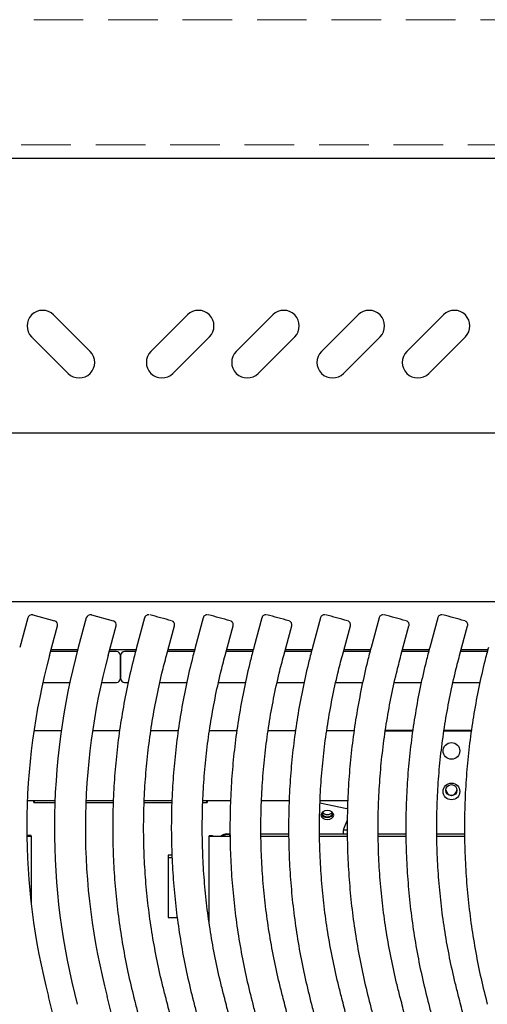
# Model space of a CAD drawing. Header units: inches. Extents: x 35 to 165, y 14 to 115.
# Tile 26 of 48: x 66 to 72, y 87 to 99. Entities that reach past the tile are written whole.
import ezdxf

# ---------------------------------------------------------------- set-up
doc = ezdxf.new("R2010")
doc.units = ezdxf.units.IN
doc.header["$LTSCALE"] = 12
doc.header["$MEASUREMENT"] = 0
doc.linetypes.add('HIDDEN', pattern=[0.075, 0.05, -0.025])
doc.layers.add('FORMAT', color=7, linetype='Continuous')

msp = doc.modelspace()

# ---------------------------------------------------------------- linework, layer by layer
at = {"color": 7, "linetype": 'Continuous', "lineweight": 25}
for p, q in [((55.7308, 97.2261), (78.8948, 97.2261)), ((66.9454, 94.8877), (66.5035, 95.3296)), ((67.6803, 94.8877), (68.1222, 95.3296)), ((68.7115, 94.8877), (69.1535, 95.3296)), ((69.7428, 94.8877), (70.1847, 95.3296)), ((70.774, 94.8877), (71.216, 95.3296)), ((66.2383, 95.0645), (66.6803, 94.6225)), ((68.3874, 95.0645), (67.9454, 94.6225)), ((69.4186, 95.0645), (68.9767, 94.6225)), ((70.4499, 95.0645), (70.0079, 94.6225)), ((71.4811, 95.0645), (71.0392, 94.6225)), ((78.0213, 93.8996), (56.6044, 93.8996)), ((75.9947, 91.8616), (58.631, 91.8616)), ((66.2518, 91.7018), (66.5163, 91.6304)), ((66.9604, 91.7018), (67.225, 91.6304)), ((66.1905, 91.6666), (66.0939, 91.3086)), ((66.455, 91.2112), (66.5516, 91.5691)), ((66.8991, 91.6666), (66.8026, 91.3086)), ((67.1637, 91.2112), (67.2603, 91.5691)), ((67.6039, 91.6673), (67.5073, 91.3094)), ((67.8684, 91.212), (67.965, 91.5699)), ((68.3125, 91.6673), (68.216, 91.3094)), ((68.5771, 91.212), (68.6736, 91.5699)), ((69.0212, 91.6673), (68.9246, 91.3094)), ((69.2857, 91.212), (69.3823, 91.5699)), ((69.7298, 91.6673), (69.6333, 91.3094)), ((69.9944, 91.212), (70.091, 91.5699)), ((70.4385, 91.6673), (70.3419, 91.3094)), ((70.703, 91.212), (70.7996, 91.5699)), ((71.1472, 91.6673), (71.0506, 91.3094)), ((71.4117, 91.212), (71.5083, 91.5699)), ((66.7896, 91.2599), (66.4682, 91.2599)), ((66.4747, 91.2841), (66.796, 91.2841)), ((67.2628, 91.2599), (67.1768, 91.2599)), ((67.1833, 91.2841), (67.5007, 91.2841)), ((67.3128, 91.2099), (67.3128, 90.9359)), ((67.3128, 90.9359), (67.3128, 91.2099)), ((67.4945, 91.2599), (67.3628, 91.2599)), ((68.2031, 91.2599), (67.8813, 91.2599)), ((67.8878, 91.2841), (68.2094, 91.2841)), ((68.9118, 91.2599), (68.59, 91.2599)), ((68.5965, 91.2841), (68.9181, 91.2841)), ((69.6205, 91.2599), (69.2986, 91.2599)), ((69.3052, 91.2841), (69.6267, 91.2841)), ((70.3291, 91.2599), (70.0073, 91.2599)), ((70.0138, 91.2841), (70.3354, 91.2841)), ((71.0378, 91.2599), (70.716, 91.2599)), ((70.7225, 91.2841), (71.044, 91.2841)), ((71.7464, 91.2599), (71.4246, 91.2599)), ((71.4312, 91.2841), (71.7527, 91.2841)), ((66.3745, 90.8859), (66.7002, 90.8859)), ((67.0832, 90.8859), (67.2628, 90.8859)), ((67.3628, 90.8859), (67.4057, 90.8859)), ((67.7892, 90.8859), (68.1144, 90.8859)), ((68.4979, 90.8859), (68.823, 90.8859)), ((69.2065, 90.8859), (69.5317, 90.8859)), ((69.9152, 90.8859), (70.2404, 90.8859)), ((70.6239, 90.8859), (70.949, 90.8859)), ((71.3325, 90.8859), (71.6577, 90.8859)), ((66.5963, 90.3018), (66.2656, 90.3018)), ((67.3023, 90.3018), (66.9742, 90.3018)), ((68.011, 90.3018), (67.68, 90.3018)), ((68.7196, 90.3018), (68.3887, 90.3018)), ((69.4283, 90.3018), (69.0973, 90.3018)), ((70.137, 90.3018), (69.806, 90.3018)), ((70.5146, 90.3013), (70.8455, 90.3013)), ((70.5155, 90.3083), (70.8466, 90.3083)), ((71.2232, 90.3013), (71.5542, 90.3013)), ((71.2242, 90.3083), (71.5552, 90.3083)), ((66.52, 89.4557), (66.1856, 89.4557)), ((66.26, 89.4557), (66.2628, 89.449)), ((66.2668, 89.4349), (66.5192, 89.4349)), ((66.8935, 89.4349), (67.2253, 89.4349)), ((67.2259, 89.4557), (66.8943, 89.4557)), ((67.5982, 89.4349), (67.9339, 89.4349)), ((67.9346, 89.4557), (67.5993, 89.4557)), ((68.3069, 89.4349), (68.3589, 89.4349)), ((68.6433, 89.4557), (68.3079, 89.4557)), ((68.3629, 89.449), (68.3657, 89.4557)), ((69.3519, 89.4557), (69.0166, 89.4557)), ((69.7241, 89.4291), (70.0472, 89.363)), ((70.0606, 89.4557), (69.7253, 89.4557)), ((70.0581, 89.36), (70.0472, 89.363)), ((70.0535, 89.2191), (70.0099, 89.1121)), ((70.0059, 89.098), (70.0059, 89.0539)), ((70.0066, 89.1016), (70.0544, 89.1016)), ((66.1932, 89.027), (66.1932, 89.0329)), ((66.2332, 89.0329), (66.1932, 89.0329)), ((66.2332, 89.027), (66.2332, 89.0329)), ((66.2332, 89.027), (66.2332, 88.1964)), ((68.3862, 89.0329), (68.3862, 89.027)), ((68.3862, 89.0329), (68.4262, 89.0329)), ((68.3862, 87.9725), (68.3862, 89.027)), ((68.4262, 89.0329), (68.4262, 89.027)), ((68.4762, 89.0262), (68.6376, 89.0262)), ((68.4762, 89.0255), (68.6376, 89.0255)), ((68.5943, 89.0539), (68.6374, 89.0539)), ((68.6303, 89.0449), (68.5943, 89.0449)), ((68.6303, 89.0459), (68.6303, 89.0449)), ((68.6303, 89.0449), (68.6303, 89.0262)), ((69.011, 89.0539), (69.3461, 89.0539)), ((69.0116, 89.0262), (69.3463, 89.0262)), ((69.0116, 89.0255), (69.3463, 89.0255)), ((69.7197, 89.0539), (70.0548, 89.0539)), ((69.7202, 89.0262), (70.055, 89.0262)), ((69.7202, 89.0255), (70.055, 89.0255)), ((70.4283, 89.0539), (70.7634, 89.0539)), ((70.4289, 89.0262), (70.7636, 89.0262)), ((70.4289, 89.0255), (70.7636, 89.0255)), ((71.137, 89.0539), (71.4721, 89.0539)), ((71.1375, 89.0262), (71.4723, 89.0262)), ((71.1376, 89.0255), (71.4723, 89.0255)), ((67.9349, 88.7949), (67.8903, 88.7949)), ((67.8903, 88.7949), (67.8903, 88.0449)), ((67.9363, 88.7646), (67.8903, 88.7646)), ((67.8903, 88.0449), (67.9986, 88.0449))]:
    msp.add_line(p, q, dxfattribs=at)
at = {"color": 7, "linetype": 'Continuous', "lineweight": 25, "flags": 128}
msp.add_lwpolyline([(69.8128, 89.2267), (69.8425, 89.2309), (69.8676, 89.2428), (69.8844, 89.2607), (69.8903, 89.2817), (69.8844, 89.3027), (69.8676, 89.3205), (69.8425, 89.3324), (69.8128, 89.3366), (69.7832, 89.3324), (69.758, 89.3205), (69.7412, 89.3027), (69.7353, 89.2816), (69.7412, 89.2606), (69.758, 89.2428), (69.7832, 89.2309), (69.8128, 89.2267)], dxfattribs=at)
at = {"color": 7, "linetype": 'Continuous', "lineweight": 25}
for centre, radius in [((71.3133, 90.0573), 0.1008), ((71.3133, 89.5669), 0.1008), ((71.3131, 89.5828), 0.0671)]:
    msp.add_circle(centre, radius, dxfattribs=at)
for centre, radius, start, end in [((66.3709, 95.197), 0.1875, 45, 225), ((68.2548, 95.197), 0.1875, 315, 135), ((69.286, 95.197), 0.1875, 315, 135), ((70.3173, 95.197), 0.1875, 315, 135), ((71.3485, 95.197), 0.1875, 315, 135), ((66.8128, 94.7551), 0.1875, 225, 45), ((67.8128, 94.7551), 0.1875, 135, 315), ((68.8441, 94.7551), 0.1875, 135, 315), ((69.8753, 94.7551), 0.1875, 135, 315), ((70.9066, 94.7551), 0.1875, 135, 315), ((66.2388, 91.6535), 0.05, 74.90254, 164.90254), ((66.9474, 91.6535), 0.05, 74.90254, 164.90254), ((61.722, 69.1457), 23.3267, 74.56635, 75.2394), ((62.4306, 69.1457), 23.3267, 74.56635, 75.2394), ((63.1393, 69.1457), 23.3267, 74.56635, 75.2394), ((63.8479, 69.1457), 23.3267, 74.56635, 75.2394), ((64.5566, 69.1457), 23.3267, 74.56635, 75.2394), ((65.2653, 69.1457), 23.3267, 74.56635, 75.2394), ((66.5033, 91.5822), 0.05, 344.90254, 74.90254), ((67.212, 91.5822), 0.05, 344.90254, 74.90254), ((74.1794, 89.1273), 8.0005, 164.90254, 194.76205), ((74.888, 89.1273), 8.3745, 164.90254, 194.76205), ((74.888, 89.1273), 8.0005, 164.90254, 194.76205), ((67.2628, 91.2099), 0.05, 0, 90), ((67.3628, 91.2099), 0.05, 90, 180), ((67.2628, 90.9359), 0.05, 270, 0), ((67.3628, 90.9359), 0.05, 180, 270), ((71.3128, 89.5909), 0.0675, 183.52112, 356.47888), ((66.1882, 89.4202), 0.0799, 10.54513, 21.06697), ((65.9971, 89.3806), 0.2826, 11.06058, 15.40947), ((68.6286, 89.3806), 0.2826, 164.59053, 168.93942), ((68.4375, 89.4202), 0.0799, 158.93303, 169.45487), ((69.8044, 89.3214), 0.0603, 191.42175, 278.04947), ((69.8088, 89.3615), 0.073, 218.89863, 273.14761), ((69.8169, 89.3615), 0.073, 266.8481, 321.14844), ((69.8213, 89.3214), 0.0603, 261.95053, 348.57825), ((69.8048, 89.3279), 0.0748, 206.07959, 276.14629), ((69.8207, 89.3279), 0.0748, 263.91803, 334.02015), ((70.0845, 89.0834), 0.0799, 158.93303, 169.45487), ((66.1812, 89.1476), 0.1212, 269.19712, 275.68928), ((66.1888, 89.6982), 0.6727, 269.20573, 273.7824), ((68.4537, 90.3496), 1.3243, 267.07814, 270.9732), ((68.4637, 89.7618), 0.7357, 267.07814, 270.9732), ((68.5943, 88.9679), 0.086, 89.99903, 137.35162), ((68.5943, 88.9589), 0.086, 89.99943, 128.50957), ((58.3449, 84.9549), 8.3745, 345.58098, 14.76205), ((59.0535, 84.9549), 8.3745, 345.58098, 14.76205)]:
    msp.add_arc(centre, radius, start, end, dxfattribs=at)
for points, knots in [([(67.6558, 91.7041), (67.6534, 91.7042), (67.6458, 91.7046), (67.6325, 91.7013), (67.6183, 91.6923), (67.608, 91.6803), (67.6056, 91.6709), (67.6046, 91.6671)], [0, 0, 0, 0, 0.1048837, 0.3360931, 0.5793062, 0.8316545, 1, 1, 1, 1]), ([(68.3645, 91.7041), (68.3621, 91.7042), (68.3544, 91.7046), (68.3412, 91.7013), (68.327, 91.6923), (68.3166, 91.6803), (68.3142, 91.6709), (68.3133, 91.6671)], [0, 0, 0, 0, 0.1048837, 0.3360931, 0.5793062, 0.8316545, 1, 1, 1, 1]), ([(69.0731, 91.7041), (69.0707, 91.7042), (69.0631, 91.7046), (69.0498, 91.7013), (69.0356, 91.6923), (69.0253, 91.6803), (69.0229, 91.6709), (69.0219, 91.6671)], [0, 0, 0, 0, 0.1048837, 0.3360931, 0.5793062, 0.8316545, 1, 1, 1, 1]), ([(69.7818, 91.7041), (69.7794, 91.7042), (69.7717, 91.7046), (69.7585, 91.7013), (69.7443, 91.6923), (69.734, 91.6803), (69.7316, 91.6709), (69.7306, 91.6671)], [0, 0, 0, 0, 0.1048837, 0.3360931, 0.5793062, 0.8316545, 1, 1, 1, 1]), ([(70.4905, 91.7041), (70.4881, 91.7042), (70.4804, 91.7046), (70.4671, 91.7013), (70.4529, 91.6923), (70.4426, 91.6803), (70.4402, 91.6709), (70.4393, 91.6671)], [0, 0, 0, 0, 0.1048837, 0.3360931, 0.5793062, 0.8316545, 1, 1, 1, 1]), ([(71.1991, 91.7041), (71.1967, 91.7042), (71.1891, 91.7046), (71.1758, 91.7013), (71.1616, 91.6923), (71.1513, 91.6803), (71.1489, 91.6709), (71.1479, 91.6671)], [0, 0, 0, 0, 0.1048837, 0.3360931, 0.5793062, 0.8316545, 1, 1, 1, 1]), ([(67.9643, 91.57), (67.9649, 91.5713), (67.9677, 91.5782), (67.9667, 91.5908), (67.9624, 91.6047), (67.9557, 91.6148), (67.9486, 91.6218), (67.9424, 91.6261), (67.9386, 91.6278), (67.9372, 91.6285)], [0, 0, 0, 0, 0.0628569, 0.3132617, 0.5124834, 0.6799048, 0.8205962, 0.9344485, 1, 1, 1, 1]), ([(68.673, 91.57), (68.6736, 91.5713), (68.6764, 91.5782), (68.6754, 91.5908), (68.671, 91.6047), (68.6644, 91.6148), (68.6573, 91.6218), (68.651, 91.6261), (68.6473, 91.6278), (68.6459, 91.6285)], [0, 0, 0, 0, 0.0628569, 0.3132617, 0.5124834, 0.6799048, 0.8205962, 0.9344485, 1, 1, 1, 1]), ([(69.3817, 91.57), (69.3822, 91.5713), (69.3851, 91.5782), (69.384, 91.5908), (69.3797, 91.6047), (69.3731, 91.6148), (69.3659, 91.6218), (69.3597, 91.6261), (69.3559, 91.6278), (69.3545, 91.6285)], [0, 0, 0, 0, 0.0628569, 0.3132617, 0.5124834, 0.6799048, 0.8205962, 0.9344485, 1, 1, 1, 1]), ([(70.0903, 91.57), (70.0909, 91.5713), (70.0937, 91.5782), (70.0927, 91.5908), (70.0884, 91.6047), (70.0817, 91.6148), (70.0746, 91.6218), (70.0683, 91.6261), (70.0646, 91.6278), (70.0632, 91.6285)], [0, 0, 0, 0, 0.06285686, 0.31326169, 0.51248339, 0.67990476, 0.82059623, 0.93444846, 1, 1, 1, 1]), ([(70.799, 91.57), (70.7996, 91.5713), (70.8024, 91.5782), (70.8014, 91.5908), (70.797, 91.6047), (70.7904, 91.6148), (70.7833, 91.6218), (70.777, 91.6261), (70.7732, 91.6278), (70.7719, 91.6285)], [0, 0, 0, 0, 0.0628569, 0.3132617, 0.5124834, 0.6799048, 0.8205962, 0.9344485, 1, 1, 1, 1]), ([(71.5077, 91.57), (71.5082, 91.5713), (71.511, 91.5782), (71.51, 91.5908), (71.5057, 91.6047), (71.4991, 91.6148), (71.4919, 91.6218), (71.4857, 91.6261), (71.4819, 91.6278), (71.4805, 91.6285)], [0, 0, 0, 0, 0.06285686, 0.31326169, 0.51248339, 0.67990476, 0.82059623, 0.93444846, 1, 1, 1, 1]), ([(67.5073, 91.3094), (67.4927, 91.254), (67.4508, 91.0946), (67.3907, 90.8288), (67.3312, 90.5116), (67.284, 90.1923), (67.2492, 89.8714), (67.2268, 89.5493), (67.2167, 89.2267), (67.2192, 88.9039), (67.234, 88.5815), (67.2613, 88.2598), (67.3009, 87.9395), (67.353, 87.6209), (67.4163, 87.3054), (67.4686, 87.0977), (67.4947, 86.9943)], [0, 0, 0, 0, 0.0393531, 0.1132979, 0.187246, 0.2611941, 0.3351422, 0.4090903, 0.4830384, 0.5569865, 0.6309346, 0.7048827, 0.7788308, 0.8527789, 0.926727, 1, 1, 1, 1]), ([(67.8563, 87.0896), (67.8427, 87.1425), (67.803, 87.2974), (67.7462, 87.5563), (67.6902, 87.8667), (67.6466, 88.1792), (67.6154, 88.4932), (67.5966, 88.8081), (67.5902, 89.1236), (67.5962, 89.439), (67.6147, 89.754), (67.6456, 90.068), (67.6888, 90.3805), (67.7444, 90.6911), (67.8048, 90.9683), (67.8499, 91.141), (67.8684, 91.212)], [0, 0, 0, 0, 0.0393531, 0.1150065, 0.1906634, 0.2663204, 0.3419773, 0.4176343, 0.4932912, 0.5689482, 0.6446051, 0.7202621, 0.795919, 0.871576, 0.9472329, 1, 1, 1, 1]), ([(68.216, 91.3094), (68.2014, 91.254), (68.1594, 91.0946), (68.0994, 90.8288), (68.0398, 90.5116), (67.9927, 90.1923), (67.9579, 89.8714), (67.9354, 89.5493), (67.9254, 89.2267), (67.9278, 88.9039), (67.9427, 88.5815), (67.97, 88.2598), (68.0096, 87.9395), (68.0617, 87.6209), (68.125, 87.3054), (68.1773, 87.0977), (68.2033, 86.9943)], [0, 0, 0, 0, 0.0393531, 0.1132979, 0.187246, 0.2611941, 0.3351422, 0.4090903, 0.4830384, 0.5569865, 0.6309346, 0.7048827, 0.7788308, 0.8527789, 0.926727, 1, 1, 1, 1]), ([(68.565, 87.0896), (68.5514, 87.1425), (68.5116, 87.2974), (68.4548, 87.5563), (68.3989, 87.8667), (68.3553, 88.1792), (68.3241, 88.4932), (68.3052, 88.8081), (68.2988, 89.1236), (68.3049, 89.439), (68.3234, 89.754), (68.3542, 90.068), (68.3974, 90.3805), (68.4531, 90.6911), (68.5135, 90.9683), (68.5585, 91.141), (68.5771, 91.212)], [0, 0, 0, 0, 0.0393531, 0.1150065, 0.1906634, 0.2663204, 0.3419773, 0.4176343, 0.4932912, 0.5689482, 0.6446051, 0.7202621, 0.795919, 0.871576, 0.9472329, 1, 1, 1, 1]), ([(68.9246, 91.3094), (68.91, 91.254), (68.8681, 91.0946), (68.8081, 90.8288), (68.7485, 90.5116), (68.7014, 90.1923), (68.6665, 89.8714), (68.6441, 89.5493), (68.6341, 89.2267), (68.6365, 88.9039), (68.6513, 88.5815), (68.6786, 88.2598), (68.7182, 87.9395), (68.7704, 87.6209), (68.8337, 87.3054), (68.886, 87.0977), (68.912, 86.9943)], [0, 0, 0, 0, 0.0393531, 0.1132979, 0.187246, 0.2611941, 0.3351422, 0.4090903, 0.4830384, 0.5569865, 0.6309346, 0.7048827, 0.7788308, 0.8527789, 0.926727, 1, 1, 1, 1]), ([(69.2737, 87.0896), (69.26, 87.1425), (69.2203, 87.2974), (69.1635, 87.5563), (69.1075, 87.8667), (69.064, 88.1792), (69.0327, 88.4932), (69.0139, 88.8081), (69.0075, 89.1236), (69.0135, 89.439), (69.032, 89.754), (69.0629, 90.068), (69.1061, 90.3805), (69.1617, 90.6911), (69.2221, 90.9683), (69.2672, 91.141), (69.2857, 91.212)], [0, 0, 0, 0, 0.0393531, 0.1150065, 0.1906634, 0.2663204, 0.3419773, 0.4176343, 0.4932912, 0.5689482, 0.6446051, 0.7202621, 0.795919, 0.871576, 0.9472329, 1, 1, 1, 1]), ([(69.6333, 91.3094), (69.6187, 91.254), (69.5768, 91.0946), (69.5167, 90.8288), (69.4572, 90.5116), (69.41, 90.1923), (69.3752, 89.8714), (69.3527, 89.5493), (69.3427, 89.2267), (69.3452, 88.9039), (69.36, 88.5815), (69.3873, 88.2598), (69.4269, 87.9395), (69.479, 87.6209), (69.5423, 87.3054), (69.5946, 87.0977), (69.6206, 86.9943)], [0, 0, 0, 0, 0.03935305, 0.11329787, 0.18724597, 0.26119407, 0.33514217, 0.40909027, 0.48303837, 0.55698647, 0.63093456, 0.70488266, 0.77883076, 0.85277886, 0.92672696, 1, 1, 1, 1]), ([(69.9823, 87.0896), (69.9687, 87.1425), (69.9289, 87.2974), (69.8722, 87.5563), (69.8162, 87.8667), (69.7726, 88.1792), (69.7414, 88.4932), (69.7226, 88.8081), (69.7162, 89.1236), (69.7222, 89.439), (69.7407, 89.754), (69.7716, 90.068), (69.8147, 90.3805), (69.8704, 90.6911), (69.9308, 90.9683), (69.9759, 91.141), (69.9944, 91.212)], [0, 0, 0, 0, 0.0393531, 0.11500647, 0.19066342, 0.26632037, 0.34197732, 0.41763427, 0.49329123, 0.56894818, 0.64460513, 0.72026208, 0.79591903, 0.87157598, 0.94723293, 1, 1, 1, 1]), ([(70.3419, 91.3094), (70.3274, 91.254), (70.2854, 91.0946), (70.2254, 90.8288), (70.1658, 90.5116), (70.1187, 90.1923), (70.0838, 89.8714), (70.0614, 89.5493), (70.0514, 89.2267), (70.0538, 88.9039), (70.0687, 88.5815), (70.0959, 88.2598), (70.1355, 87.9395), (70.1877, 87.6209), (70.251, 87.3054), (70.3033, 87.0977), (70.3293, 86.9943)], [0, 0, 0, 0, 0.03935305, 0.11329787, 0.18724597, 0.26119407, 0.33514217, 0.40909027, 0.48303837, 0.55698647, 0.63093456, 0.70488266, 0.77883076, 0.85277886, 0.92672696, 1, 1, 1, 1]), ([(70.691, 87.0896), (70.6774, 87.1425), (70.6376, 87.2974), (70.5808, 87.5563), (70.5248, 87.8667), (70.4813, 88.1792), (70.4501, 88.4932), (70.4312, 88.8081), (70.4248, 89.1236), (70.4309, 89.439), (70.4493, 89.754), (70.4802, 90.068), (70.5234, 90.3805), (70.5791, 90.6911), (70.6394, 90.9683), (70.6845, 91.141), (70.703, 91.212)], [0, 0, 0, 0, 0.0393531, 0.1150065, 0.1906634, 0.2663204, 0.3419773, 0.4176343, 0.4932912, 0.5689482, 0.6446051, 0.7202621, 0.795919, 0.871576, 0.9472329, 1, 1, 1, 1]), ([(71.0506, 91.3094), (71.036, 91.254), (70.9941, 91.0946), (70.934, 90.8288), (70.8745, 90.5116), (70.8273, 90.1923), (70.7925, 89.8714), (70.7701, 89.5493), (70.7601, 89.2267), (70.7625, 88.9039), (70.7773, 88.5815), (70.8046, 88.2598), (70.8442, 87.9395), (70.8963, 87.6209), (70.9597, 87.3054), (71.0119, 87.0977), (71.038, 86.9943)], [0, 0, 0, 0, 0.03935305, 0.11329787, 0.18724597, 0.26119407, 0.33514217, 0.40909027, 0.48303837, 0.55698647, 0.63093456, 0.70488266, 0.77883076, 0.85277886, 0.92672696, 1, 1, 1, 1]), ([(71.3996, 87.0896), (71.386, 87.1425), (71.3463, 87.2974), (71.2895, 87.5563), (71.2335, 87.8667), (71.19, 88.1792), (71.1587, 88.4932), (71.1399, 88.8081), (71.1335, 89.1236), (71.1395, 89.439), (71.158, 89.754), (71.1889, 90.068), (71.2321, 90.3805), (71.2877, 90.6911), (71.3481, 90.9683), (71.3932, 91.141), (71.4117, 91.212)], [0, 0, 0, 0, 0.0393531, 0.11500647, 0.19066342, 0.26632037, 0.34197732, 0.41763427, 0.49329123, 0.56894818, 0.64460513, 0.72026208, 0.79591903, 0.87157598, 0.94723293, 1, 1, 1, 1]), ([(71.7593, 91.3094), (71.7447, 91.254), (71.7027, 91.0946), (71.6427, 90.8288), (71.5831, 90.5116), (71.536, 90.1923), (71.5012, 89.8714), (71.4787, 89.5493), (71.4687, 89.2267), (71.4711, 88.9039), (71.486, 88.5815), (71.5133, 88.2598), (71.5529, 87.9395), (71.605, 87.6209), (71.6683, 87.3054), (71.7206, 87.0977), (71.7466, 86.9943)], [0, 0, 0, 0, 0.03935305, 0.11329787, 0.18724597, 0.26119407, 0.33514217, 0.40909027, 0.48303837, 0.55698647, 0.63093456, 0.70488266, 0.77883076, 0.85277886, 0.92672696, 1, 1, 1, 1]), ([(67.869, 82.8704), (67.8829, 82.9259), (67.9229, 83.0858), (67.9798, 83.3522), (68.0356, 83.6702), (68.079, 83.99), (68.11, 84.3113), (68.1286, 84.6336), (68.1348, 84.9563), (68.1286, 85.2791), (68.1099, 85.6013), (68.0788, 85.9226), (68.0354, 86.2425), (67.9796, 86.5604), (67.9193, 86.8428), (67.8745, 87.0183), (67.8563, 87.0896)], [0, 0, 0, 0, 0.0402679, 0.1159318, 0.191599, 0.2672663, 0.3429335, 0.4186007, 0.4942679, 0.5699352, 0.6456024, 0.7212696, 0.7969368, 0.8726041, 0.9482713, 1, 1, 1, 1]), ([(68.5776, 82.8704), (68.5915, 82.9259), (68.6316, 83.0858), (68.6885, 83.3522), (68.7443, 83.6702), (68.7876, 83.99), (68.8187, 84.3113), (68.8373, 84.6336), (68.8435, 84.9563), (68.8372, 85.2791), (68.8186, 85.6013), (68.7875, 85.9226), (68.7441, 86.2425), (68.6882, 86.5604), (68.628, 86.8428), (68.5832, 87.0183), (68.565, 87.0896)], [0, 0, 0, 0, 0.0402679, 0.1159318, 0.191599, 0.2672663, 0.3429335, 0.4186007, 0.4942679, 0.5699352, 0.6456024, 0.7212696, 0.7969368, 0.8726041, 0.9482713, 1, 1, 1, 1]), ([(69.2863, 82.8704), (69.3002, 82.9259), (69.3402, 83.0858), (69.3971, 83.3522), (69.4529, 83.6702), (69.4963, 83.99), (69.5273, 84.3113), (69.546, 84.6336), (69.5521, 84.9563), (69.5459, 85.2791), (69.5272, 85.6013), (69.4961, 85.9226), (69.4528, 86.2425), (69.3969, 86.5604), (69.3366, 86.8428), (69.2918, 87.0183), (69.2737, 87.0896)], [0, 0, 0, 0, 0.0402679, 0.1159318, 0.191599, 0.2672663, 0.3429335, 0.4186007, 0.4942679, 0.5699352, 0.6456024, 0.7212696, 0.7969368, 0.8726041, 0.9482713, 1, 1, 1, 1]), ([(69.9949, 82.8704), (70.0089, 82.9259), (70.0489, 83.0858), (70.1058, 83.3522), (70.1616, 83.6702), (70.205, 83.99), (70.236, 84.3113), (70.2546, 84.6336), (70.2608, 84.9563), (70.2546, 85.2791), (70.2359, 85.6013), (70.2048, 85.9226), (70.1614, 86.2425), (70.1055, 86.5604), (70.0453, 86.8428), (70.0005, 87.0183), (69.9823, 87.0896)], [0, 0, 0, 0, 0.0402679, 0.1159318, 0.191599, 0.2672663, 0.3429335, 0.4186007, 0.4942679, 0.5699352, 0.6456024, 0.7212696, 0.7969368, 0.8726041, 0.9482713, 1, 1, 1, 1]), ([(70.7036, 82.8704), (70.7175, 82.9259), (70.7576, 83.0858), (70.8145, 83.3522), (70.8703, 83.6702), (70.9136, 83.99), (70.9447, 84.3113), (70.9633, 84.6336), (70.9695, 84.9563), (70.9632, 85.2791), (70.9446, 85.6013), (70.9135, 85.9226), (70.8701, 86.2425), (70.8142, 86.5604), (70.7539, 86.8428), (70.7092, 87.0183), (70.691, 87.0896)], [0, 0, 0, 0, 0.0402679, 0.1159318, 0.191599, 0.2672663, 0.3429335, 0.4186007, 0.4942679, 0.5699352, 0.6456024, 0.7212696, 0.7969368, 0.8726041, 0.9482713, 1, 1, 1, 1]), ([(71.4123, 82.8704), (71.4262, 82.9259), (71.4662, 83.0858), (71.5231, 83.3522), (71.5789, 83.6702), (71.6223, 83.99), (71.6533, 84.3113), (71.6719, 84.6336), (71.6781, 84.9563), (71.6719, 85.2791), (71.6532, 85.6013), (71.6221, 85.9226), (71.5787, 86.2425), (71.5229, 86.5604), (71.4626, 86.8428), (71.4178, 87.0183), (71.3996, 87.0896)], [0, 0, 0, 0, 0.0402679, 0.1159318, 0.191599, 0.2672663, 0.3429335, 0.4186007, 0.4942679, 0.5699352, 0.6456024, 0.7212696, 0.7969368, 0.8726041, 0.9482713, 1, 1, 1, 1]), ([(67.4947, 86.9943), (67.5083, 86.9413), (67.548, 86.7865), (67.6048, 86.5276), (67.6608, 86.2171), (67.7043, 85.9046), (67.7356, 85.5907), (67.7544, 85.2757), (67.7608, 84.9603), (67.7548, 84.6448), (67.7363, 84.3298), (67.7054, 84.0159), (67.6622, 83.7033), (67.6066, 83.3928), (67.5528, 83.1464), (67.5169, 83.004), (67.5067, 82.9635)], [0, 0, 0, 0, 0.040268, 0.1176803, 0.1950963, 0.2725122, 0.3499281, 0.4273441, 0.50476, 0.5821759, 0.6595919, 0.7370078, 0.8144238, 0.8918397, 0.9692556, 1, 1, 1, 1]), ([(68.2033, 86.9943), (68.2169, 86.9413), (68.2567, 86.7865), (68.3135, 86.5276), (68.3695, 86.2171), (68.413, 85.9046), (68.4442, 85.5907), (68.4631, 85.2757), (68.4695, 84.9603), (68.4634, 84.6448), (68.445, 84.3298), (68.4141, 84.0159), (68.3709, 83.7033), (68.3153, 83.3928), (68.2615, 83.1464), (68.2256, 83.004), (68.2154, 82.9635)], [0, 0, 0, 0, 0.040268, 0.1176803, 0.1950963, 0.2725122, 0.3499281, 0.4273441, 0.50476, 0.5821759, 0.6595919, 0.7370078, 0.8144238, 0.8918397, 0.9692556, 1, 1, 1, 1]), ([(68.912, 86.9943), (68.9256, 86.9413), (68.9654, 86.7865), (69.0221, 86.5276), (69.0781, 86.2171), (69.1217, 85.9046), (69.1529, 85.5907), (69.1717, 85.2757), (69.1781, 84.9603), (69.1721, 84.6448), (69.1536, 84.3298), (69.1227, 84.0159), (69.0795, 83.7033), (69.0239, 83.3928), (68.9701, 83.1464), (68.9343, 83.004), (68.924, 82.9635)], [0, 0, 0, 0, 0.040268, 0.1176803, 0.1950963, 0.2725122, 0.3499281, 0.4273441, 0.50476, 0.5821759, 0.6595919, 0.7370078, 0.8144238, 0.8918397, 0.9692556, 1, 1, 1, 1]), ([(69.6206, 86.9943), (69.6343, 86.9413), (69.674, 86.7865), (69.7308, 86.5276), (69.7868, 86.2171), (69.8303, 85.9046), (69.8616, 85.5907), (69.8804, 85.2757), (69.8868, 84.9603), (69.8808, 84.6448), (69.8623, 84.3298), (69.8314, 84.0159), (69.7882, 83.7033), (69.7326, 83.3928), (69.6788, 83.1464), (69.6429, 83.004), (69.6327, 82.9635)], [0, 0, 0, 0, 0.040268, 0.1176803, 0.1950963, 0.2725122, 0.3499281, 0.4273441, 0.50476, 0.5821759, 0.6595919, 0.7370078, 0.8144238, 0.8918397, 0.9692556, 1, 1, 1, 1]), ([(70.3293, 86.9943), (70.3429, 86.9413), (70.3827, 86.7865), (70.4395, 86.5276), (70.4954, 86.2171), (70.539, 85.9046), (70.5702, 85.5907), (70.5891, 85.2757), (70.5955, 84.9603), (70.5894, 84.6448), (70.5709, 84.3298), (70.5401, 84.0159), (70.4969, 83.7033), (70.4413, 83.3928), (70.3875, 83.1464), (70.3516, 83.004), (70.3414, 82.9635)], [0, 0, 0, 0, 0.040268, 0.1176803, 0.1950963, 0.2725122, 0.3499281, 0.4273441, 0.50476, 0.5821759, 0.6595919, 0.7370078, 0.8144238, 0.8918397, 0.9692556, 1, 1, 1, 1]), ([(71.038, 86.9943), (71.0516, 86.9413), (71.0913, 86.7865), (71.1481, 86.5276), (71.2041, 86.2171), (71.2477, 85.9046), (71.2789, 85.5907), (71.2977, 85.2757), (71.3041, 84.9603), (71.2981, 84.6448), (71.2796, 84.3298), (71.2487, 84.0159), (71.2055, 83.7033), (71.1499, 83.3928), (71.0961, 83.1464), (71.0602, 83.004), (71.05, 82.9635)], [0, 0, 0, 0, 0.040268, 0.1176803, 0.1950963, 0.2725122, 0.3499281, 0.4273441, 0.50476, 0.5821759, 0.6595919, 0.7370078, 0.8144238, 0.8918397, 0.9692556, 1, 1, 1, 1])]:
    msp.add_open_spline(points, degree=3, knots=knots, dxfattribs=at)
at = {"layer": 'FORMAT', "linetype": 'HIDDEN', "lineweight": 18}
for p, q in [((83.0628, 98.8996), (51.5628, 98.8996)), ((55.3128, 97.3881), (79.3128, 97.3881))]:
    msp.add_line(p, q, dxfattribs=at)

doc.saveas('drawing.dxf')
